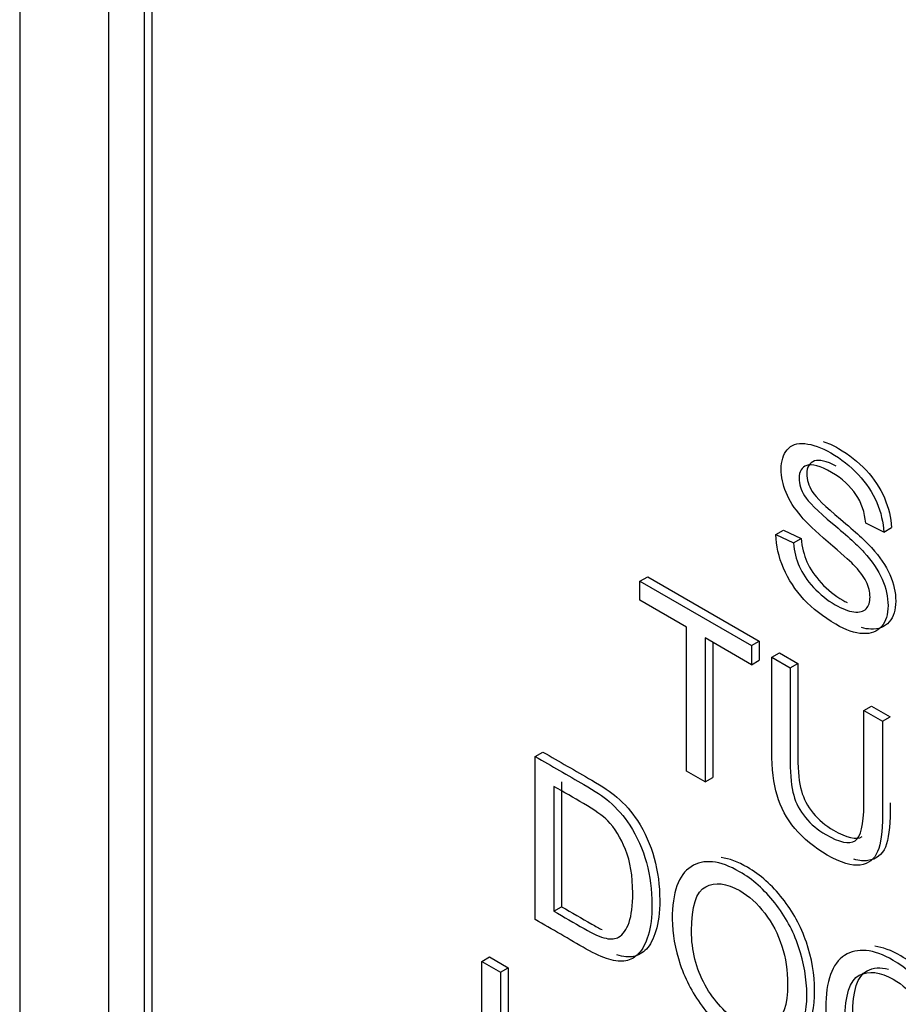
# Model space of a CAD drawing. Header units: inches. Extents: x 1 to 240, y -1 to 159.
# Tile 93 of 108: x 225.439 to 225.842, y 126.742 to 127.193. Entities that reach past the tile are written whole.
import ezdxf

# ---------------------------------------------------------------- set-up
doc = ezdxf.new("R2010")
doc.units = ezdxf.units.IN
doc.header["$MEASUREMENT"] = 0
doc.layers.add('Default', color=7, linetype='Continuous')
doc.layers.add('LAB20180', color=7, linetype='Continuous')

# ---------------------------------------------------------------- blocks, each defined once
blk = doc.blocks.new('SE1')
at = {"layer": 'LAB20180', "color": 7, "linetype": 'Continuous'}
for p, q in [((225.43942, 129.37638), (225.43942, 126.31452)), ((225.48008, 129.19535), (225.48008, 126.44044)), ((225.49988, 129.18801), (225.49988, 126.43309)), ((225.49634, 129.18596), (225.49634, 126.43105)), ((225.7856, 126.95683), (225.78914, 126.95888)), ((225.78914, 126.95888), (225.79719, 126.95507)), ((225.83497, 126.95795), (225.82675, 126.962)), ((225.83497, 126.95795), (225.8385, 126.95999)), ((225.7856, 126.95683), (225.79365, 126.95303)), ((225.79365, 126.95303), (225.79719, 126.95507)), ((225.72339, 126.93543), (225.72693, 126.93747)), ((225.72693, 126.93747), (225.77797, 126.908)), ((225.72339, 126.92668), (225.72339, 126.93543)), ((225.72339, 126.93543), (225.77444, 126.90596)), ((225.74465, 126.91441), (225.72339, 126.92668)), ((225.74465, 126.84846), (225.74465, 126.91441)), ((225.77444, 126.89721), (225.75318, 126.90949)), ((225.75318, 126.90949), (225.75318, 126.84354)), ((225.75671, 126.90745), (225.75671, 126.84558)), ((225.77444, 126.90596), (225.77797, 126.908)), ((225.77444, 126.90596), (225.77444, 126.89721)), ((225.77797, 126.908), (225.77797, 126.89926)), ((225.78369, 126.90062), (225.78722, 126.90266)), ((225.78369, 126.90062), (225.79217, 126.89572)), ((225.78722, 126.90266), (225.7957, 126.89777)), ((225.77444, 126.89721), (225.77797, 126.89926)), ((225.79217, 126.89572), (225.7957, 126.89777)), ((225.82591, 126.87624), (225.82944, 126.87828)), ((225.82944, 126.87828), (225.83792, 126.87339)), ((225.82591, 126.87624), (225.83439, 126.87135)), ((225.83439, 126.87135), (225.83792, 126.87339)), ((225.67545, 126.85515), (225.67898, 126.85719)), ((225.67545, 126.78046), (225.67545, 126.85515)), ((225.75318, 126.84354), (225.74465, 126.84846)), ((225.68397, 126.84148), (225.68397, 126.78433)), ((225.68751, 126.84352), (225.68751, 126.78638)), ((225.75318, 126.84354), (225.75671, 126.84558)), ((225.68397, 126.78433), (225.68751, 126.78638)), ((225.651, 126.7613), (225.65454, 126.76334)), ((225.651, 126.68661), (225.651, 126.7613)), ((225.651, 126.7613), (225.65953, 126.75638)), ((225.65454, 126.76334), (225.66306, 126.75842)), ((225.65953, 126.75638), (225.66306, 126.75842)), ((225.65953, 126.75638), (225.65953, 126.69044)), ((225.66306, 126.75842), (225.66306, 126.69248))]:
    blk.add_line(p, q, dxfattribs=at)
for points, knots in [([(225.8072, 126.99946), (225.80943, 126.99875), (225.81178, 126.99768), (225.81905, 126.99349), (225.82327, 126.99016), (225.82693, 126.98626), (225.83055, 126.9824), (225.83338, 126.97816), (225.83532, 126.97356), (225.83727, 126.96893), (225.83833, 126.96447), (225.8385, 126.95999)], [0.7563902, 0.7563902, 0.7563902, 0.7563902, 0.7963482, 0.7963482, 0.8730204, 0.8730204, 0.8730204, 0.9370834, 0.9370834, 0.9370834, 1, 1, 1, 1]), ([(225.79365, 126.95303), (225.79404, 126.94903), (225.79494, 126.94543), (225.79632, 126.94225), (225.79772, 126.93902), (225.79989, 126.93581), (225.80575, 126.92945), (225.80906, 126.92679), (225.81599, 126.92279), (225.81883, 126.9217), (225.82382, 126.9211), (225.82572, 126.92155), (225.82692, 126.92284), (225.8281, 126.92411), (225.82873, 126.92587), (225.82873, 126.9305), (225.82813, 126.93288), (225.82572, 126.93775), (225.82378, 126.94031), (225.82107, 126.94307), (225.81933, 126.94483), (225.81552, 126.94826), (225.80962, 126.95331), (225.80368, 126.95838), (225.79955, 126.96235), (225.79718, 126.96516), (225.79408, 126.96883), (225.7918, 126.97244), (225.78879, 126.97974), (225.78806, 126.98325), (225.78806, 126.99045), (225.78896, 126.99346), (225.79266, 126.99788), (225.79533, 126.99883), (225.7989, 126.99845), (225.80245, 126.99808), (225.80639, 126.99671), (225.81552, 126.99145), (225.81973, 126.98812), (225.82339, 126.98422), (225.82701, 126.98035), (225.82985, 126.97612), (225.83178, 126.97152), (225.83373, 126.96689), (225.8348, 126.96243), (225.83497, 126.95795)], [0, 0, 0, 0, 0.049734, 0.049734, 0.049734, 0.102625, 0.102625, 0.155515, 0.155515, 0.202805, 0.202805, 0.250096, 0.250096, 0.250096, 0.285885, 0.285885, 0.322453, 0.322453, 0.359021, 0.359021, 0.359021, 0.428383, 0.428383, 0.428383, 0.504928, 0.504928, 0.504928, 0.558431, 0.558431, 0.611934, 0.611934, 0.669259, 0.669259, 0.726583, 0.726583, 0.726583, 0.796348, 0.796348, 0.87302, 0.87302, 0.87302, 0.937083, 0.937083, 0.937083, 1, 1, 1, 1]), ([(225.81324, 126.98808), (225.80879, 126.9905), (225.80545, 126.99125), (225.8033, 126.99051), (225.80096, 126.9897), (225.79977, 126.98772), (225.79977, 126.98196), (225.80063, 126.97928), (225.80227, 126.97659), (225.80392, 126.97387), (225.80821, 126.96963), (225.81513, 126.96385), (225.82207, 126.95805), (225.82684, 126.95366), (225.82942, 126.95082), (225.83322, 126.94666), (225.83596, 126.94253), (225.83777, 126.93845), (225.8396, 126.93433), (225.84048, 126.93028), (225.84048, 126.92227), (225.83949, 126.91912), (225.83751, 126.91678), (225.83553, 126.91444), (225.83274, 126.91333), (225.82904, 126.91348), (225.82769, 126.91353), (225.82628, 126.91377), (225.82481, 126.91417)], [0.1364798, 0.1364798, 0.1364798, 0.1364798, 0.1994169, 0.1994169, 0.1994169, 0.2443435, 0.2443435, 0.283473, 0.283473, 0.283473, 0.3637269, 0.3637269, 0.3637269, 0.4505304, 0.4505304, 0.4505304, 0.51313, 0.51313, 0.51313, 0.5711401, 0.5711401, 0.6298755, 0.6298755, 0.6298755, 0.6951936, 0.6951936, 0.6951936, 0.7213827, 0.7213827, 0.7213827, 0.7213827]), ([(225.82675, 126.962), (225.82632, 126.96692), (225.82481, 126.97132), (225.82227, 126.97517), (225.81976, 126.97898), (225.81599, 126.98238), (225.81104, 126.98528), (225.80592, 126.98829), (225.80213, 126.98929), (225.79976, 126.98847), (225.79742, 126.98765), (225.79623, 126.98568), (225.79623, 126.97992), (225.7971, 126.97723), (225.79873, 126.97455), (225.80039, 126.97183), (225.80467, 126.96759), (225.8116, 126.9618), (225.81854, 126.95601), (225.8233, 126.95162), (225.82589, 126.94878), (225.82968, 126.94462), (225.83243, 126.94048), (225.83424, 126.93641), (225.83606, 126.93229), (225.83695, 126.92823), (225.83695, 126.92023), (225.83596, 126.91708), (225.83398, 126.91474), (225.83199, 126.9124), (225.8292, 126.91129), (225.8255, 126.91144), (225.82185, 126.91158), (225.81771, 126.91305), (225.80725, 126.91909), (225.80239, 126.92284), (225.79843, 126.92712), (225.79449, 126.93137), (225.79141, 126.93609), (225.78913, 126.94138), (225.78689, 126.9466), (225.78573, 126.95174), (225.7856, 126.95683)], [0, 0, 0, 0, 0.061068, 0.061068, 0.061068, 0.130319, 0.130319, 0.130319, 0.199417, 0.199417, 0.199417, 0.244343, 0.244343, 0.283473, 0.283473, 0.283473, 0.363727, 0.363727, 0.363727, 0.45053, 0.45053, 0.45053, 0.51313, 0.51313, 0.51313, 0.57114, 0.57114, 0.629875, 0.629875, 0.629875, 0.695194, 0.695194, 0.695194, 0.766392, 0.766392, 0.856886, 0.856886, 0.856886, 0.928274, 0.928274, 0.928274, 1, 1, 1, 1]), ([(225.79719, 126.95507), (225.79757, 126.95107), (225.79848, 126.94747), (225.79986, 126.94429), (225.80125, 126.94106), (225.80343, 126.93785), (225.80928, 126.93149), (225.8126, 126.92883), (225.81691, 126.92634), (225.81755, 126.926), (225.81818, 126.92568)], [0, 0, 0, 0, 0.0497342, 0.0497342, 0.0497342, 0.1026247, 0.1026247, 0.1555152, 0.1555152, 0.1650277, 0.1650277, 0.1650277, 0.1650277]), ([(225.83439, 126.87135), (225.83439, 126.85697), (225.83439, 126.84259), (225.83439, 126.82821), (225.83439, 126.82071), (225.83366, 126.81517), (225.83219, 126.81164), (225.83071, 126.80808), (225.82806, 126.80602), (225.82423, 126.80545), (225.82043, 126.80489), (225.81541, 126.80642), (225.80314, 126.8135), (225.79819, 126.81755), (225.79053, 126.82675), (225.78778, 126.83187), (225.78614, 126.83738), (225.78452, 126.84285), (225.78369, 126.84958), (225.78369, 126.85748), (225.78369, 126.87186), (225.78369, 126.88624), (225.78369, 126.90062)], [0, 0, 0, 0, 0.229428, 0.229428, 0.229428, 0.32578, 0.32578, 0.32578, 0.402509, 0.402509, 0.402509, 0.493583, 0.493583, 0.581516, 0.581516, 0.66945, 0.66945, 0.66945, 0.770579, 0.770579, 0.770579, 1, 1, 1, 1]), ([(225.79217, 126.89572), (225.79217, 126.88138), (225.79217, 126.86703), (225.79217, 126.85269), (225.79217, 126.84618), (225.79273, 126.84108), (225.79376, 126.83741), (225.79478, 126.83378), (225.79656, 126.83037), (225.79914, 126.82724), (225.80171, 126.82413), (225.80478, 126.82145), (225.80844, 126.81939), (225.81472, 126.81585), (225.81919, 126.81477), (225.82186, 126.81656), (225.82453, 126.81835), (225.82591, 126.82381), (225.82591, 126.83321), (225.82591, 126.84755), (225.82591, 126.8619), (225.82591, 126.87624)], [0, 0, 0, 0, 0.272314, 0.272314, 0.272314, 0.364387, 0.364387, 0.364387, 0.425162, 0.425162, 0.425162, 0.495669, 0.495669, 0.495669, 0.601425, 0.601425, 0.601425, 0.727745, 0.727745, 0.727745, 1, 1, 1, 1]), ([(225.7957, 126.89777), (225.7957, 126.88342), (225.7957, 126.86907), (225.7957, 126.85473), (225.7957, 126.84822), (225.79626, 126.84312), (225.7973, 126.83945), (225.79831, 126.83582), (225.80009, 126.83242), (225.80267, 126.82928), (225.80524, 126.82617), (225.80831, 126.8235), (225.81197, 126.82143), (225.81807, 126.81799), (225.82247, 126.81688), (225.82516, 126.81845)], [0, 0, 0, 0, 0.2723137, 0.2723137, 0.2723137, 0.3643869, 0.3643869, 0.3643869, 0.4251615, 0.4251615, 0.4251615, 0.4956687, 0.4956687, 0.4956687, 0.598388, 0.598388, 0.598388, 0.598388]), ([(225.67545, 126.85515), (225.68288, 126.85086), (225.69031, 126.84657), (225.69774, 126.84228), (225.70274, 126.8394), (225.70661, 126.83681), (225.70923, 126.83455), (225.71292, 126.83137), (225.71612, 126.82779), (225.7187, 126.82377), (225.72212, 126.81843), (225.72468, 126.81271), (225.72636, 126.80657), (225.72806, 126.80038), (225.7289, 126.79397), (225.7289, 126.78165), (225.72834, 126.77695), (225.72602, 126.76955), (225.72456, 126.76677), (225.72279, 126.7649), (225.72101, 126.76302), (225.719, 126.76197), (225.71689, 126.76155), (225.71476, 126.76112), (225.7122, 126.76137), (225.70915, 126.76229), (225.70616, 126.76319), (225.70269, 126.76473), (225.69878, 126.76699), (225.691, 126.77148), (225.68322, 126.77597), (225.67545, 126.78046)], [0, 0, 0, 0, 0.150639, 0.150639, 0.150639, 0.228713, 0.228713, 0.228713, 0.300504, 0.300504, 0.300504, 0.392427, 0.392427, 0.392427, 0.489828, 0.489828, 0.574047, 0.574047, 0.658266, 0.658266, 0.658266, 0.714715, 0.714715, 0.714715, 0.771729, 0.771729, 0.771729, 0.842399, 0.842399, 0.842399, 1, 1, 1, 1]), ([(225.67898, 126.85719), (225.68642, 126.8529), (225.69385, 126.84861), (225.70128, 126.84432), (225.70627, 126.84144), (225.71014, 126.83885), (225.71277, 126.83659), (225.71646, 126.83341), (225.71966, 126.82983), (225.72224, 126.82581), (225.72566, 126.82047), (225.72822, 126.81475), (225.7299, 126.80861), (225.73159, 126.80242), (225.73244, 126.79602), (225.73244, 126.78369), (225.73188, 126.779), (225.72955, 126.77159), (225.72809, 126.76881), (225.72633, 126.76694), (225.72455, 126.76507), (225.72254, 126.76401), (225.72043, 126.76359), (225.71831, 126.76317), (225.71579, 126.76341), (225.71278, 126.76431)], [0, 0, 0, 0, 0.1506395, 0.1506395, 0.1506395, 0.2287129, 0.2287129, 0.2287129, 0.300504, 0.300504, 0.300504, 0.3924266, 0.3924266, 0.3924266, 0.4898277, 0.4898277, 0.5740468, 0.5740468, 0.6582658, 0.6582658, 0.6582658, 0.7147151, 0.7147151, 0.7147151, 0.7711431, 0.7711431, 0.7711431, 0.7711431]), ([(225.68397, 126.78433), (225.68858, 126.78168), (225.69318, 126.77902), (225.69779, 126.77636), (225.70205, 126.7739), (225.7054, 126.77241), (225.70786, 126.77189), (225.71027, 126.77137), (225.7122, 126.77156), (225.71362, 126.77243), (225.71564, 126.77366), (225.71724, 126.77586), (225.7184, 126.77917), (225.71955, 126.78242), (225.72008, 126.78694), (225.72008, 126.80041), (225.719, 126.80704), (225.71677, 126.81256), (225.71455, 126.81803), (225.71186, 126.8224), (225.70863, 126.82571), (225.70636, 126.82803), (225.70265, 126.83065), (225.69757, 126.83363), (225.69304, 126.83629), (225.6885, 126.83887), (225.68397, 126.84148)], [0, 0, 0, 0, 0.131494, 0.131494, 0.131494, 0.228333, 0.228333, 0.228333, 0.2925, 0.2925, 0.2925, 0.383753, 0.383753, 0.383753, 0.499109, 0.499109, 0.657976, 0.657976, 0.657976, 0.764038, 0.764038, 0.764038, 0.870554, 0.870554, 0.870554, 1, 1, 1, 1]), ([(225.83792, 126.83391), (225.83792, 126.83269), (225.83792, 126.83147), (225.83792, 126.83025), (225.83792, 126.82275), (225.83719, 126.81721), (225.83573, 126.81368), (225.83425, 126.81012), (225.8316, 126.80806), (225.82777, 126.80749), (225.82592, 126.80722), (225.8238, 126.80744), (225.82138, 126.80815)], [0.21, 0.21, 0.21, 0.21, 0.2294281, 0.2294281, 0.2294281, 0.3257803, 0.3257803, 0.3257803, 0.4025086, 0.4025086, 0.4025086, 0.4466431, 0.4466431, 0.4466431, 0.4466431]), ([(225.73816, 126.78063), (225.73816, 126.79296), (225.74104, 126.80098), (225.74676, 126.80468), (225.75251, 126.8084), (225.75993, 126.80762), (225.775, 126.79892), (225.78033, 126.79415), (225.78989, 126.78207), (225.79354, 126.77539), (225.79604, 126.76803), (225.79852, 126.76073), (225.79978, 126.75335), (225.79978, 126.73834), (225.79849, 126.73233), (225.79583, 126.7279), (225.79315, 126.72347), (225.7895, 126.72107), (225.78464, 126.7208), (225.77981, 126.72053), (225.77456, 126.72199), (225.7629, 126.72872), (225.75748, 126.73355), (225.7527, 126.73973), (225.74794, 126.74589), (225.74431, 126.75258), (225.7394, 126.76714), (225.73816, 126.77407), (225.73816, 126.78063)], [0, 0, 0, 0, 0.133279, 0.133279, 0.133279, 0.255873, 0.255873, 0.336635, 0.336635, 0.417396, 0.417396, 0.417396, 0.504982, 0.504982, 0.593735, 0.593735, 0.593735, 0.674367, 0.674367, 0.674367, 0.752852, 0.752852, 0.837978, 0.837978, 0.837978, 0.918989, 0.918989, 1, 1, 1, 1]), ([(225.78434, 126.72298), (225.78565, 126.72282), (225.78692, 126.72277), (225.78817, 126.72284), (225.79303, 126.72311), (225.79668, 126.72551), (225.79936, 126.72995), (225.80203, 126.73437), (225.80332, 126.74038), (225.80332, 126.75539), (225.80206, 126.76277), (225.79958, 126.77007), (225.79708, 126.77743), (225.79342, 126.78411), (225.78387, 126.79619), (225.77853, 126.80096), (225.7682, 126.80693), (225.76423, 126.80841), (225.76064, 126.80887)], [0.3053444, 0.3053444, 0.3053444, 0.3053444, 0.3256334, 0.3256334, 0.3256334, 0.4062645, 0.4062645, 0.4062645, 0.4950182, 0.4950182, 0.5826041, 0.5826041, 0.5826041, 0.6633654, 0.6633654, 0.7441268, 0.7441268, 0.8028599, 0.8028599, 0.8028599, 0.8028599]), ([(225.74698, 126.77529), (225.74698, 126.76634), (225.74904, 126.75804), (225.75739, 126.74289), (225.76264, 126.73732), (225.77534, 126.72999), (225.78063, 126.72952), (225.78476, 126.73235), (225.78892, 126.7352), (225.79101, 126.74137), (225.79101, 126.75698), (225.7901, 126.76282), (225.78657, 126.7739), (225.78399, 126.77887), (225.78055, 126.78334), (225.77712, 126.7878), (225.77332, 126.79129), (225.76303, 126.79723), (225.75782, 126.7978), (225.75348, 126.79554), (225.74911, 126.79327), (225.74698, 126.78652), (225.74698, 126.77529)], [0, 0, 0, 0, 0.118836, 0.118836, 0.237673, 0.237673, 0.358951, 0.358951, 0.358951, 0.494298, 0.494298, 0.579153, 0.579153, 0.664007, 0.664007, 0.664007, 0.742953, 0.742953, 0.854593, 0.854593, 0.854593, 1, 1, 1, 1]), ([(225.68751, 126.78638), (225.69211, 126.78372), (225.69672, 126.78106), (225.70132, 126.7784), (225.70304, 126.77741), (225.70461, 126.77657), (225.70604, 126.77589)], [0, 0, 0, 0, 0.1314938, 0.1314938, 0.1314938, 0.1705727, 0.1705727, 0.1705727, 0.1705727]), ([(225.80844, 126.74006), (225.80844, 126.75238), (225.81132, 126.76041), (225.81709, 126.76408), (225.82283, 126.76775), (225.83021, 126.76704), (225.84528, 126.75834), (225.85061, 126.75357), (225.86017, 126.7415), (225.86382, 126.73481), (225.86632, 126.72746), (225.86881, 126.72013), (225.87011, 126.71275), (225.87011, 126.69774), (225.86877, 126.69175), (225.86615, 126.6873), (225.8635, 126.68281), (225.85978, 126.6805), (225.85492, 126.68022), (225.85009, 126.67995), (225.84489, 126.68139), (225.83323, 126.68812), (225.8278, 126.69294), (225.82303, 126.69913), (225.81827, 126.70529), (225.81463, 126.71198), (225.81214, 126.71928), (225.80965, 126.72656), (225.80844, 126.7335), (225.80844, 126.74006)], [0, 0, 0, 0, 0.133385, 0.133385, 0.133385, 0.255879, 0.255879, 0.336574, 0.336574, 0.417268, 0.417268, 0.417268, 0.504865, 0.504865, 0.593629, 0.593629, 0.593629, 0.674434, 0.674434, 0.674434, 0.752821, 0.752821, 0.837841, 0.837841, 0.837841, 0.918243, 0.918243, 0.918243, 1, 1, 1, 1]), ([(225.85477, 126.68238), (225.85602, 126.68223), (225.85725, 126.6822), (225.85845, 126.68226), (225.86331, 126.68254), (225.86703, 126.68485), (225.86968, 126.68934), (225.87231, 126.69379), (225.87364, 126.69978), (225.87364, 126.71479), (225.87234, 126.72217), (225.86986, 126.7295), (225.86736, 126.73685), (225.8637, 126.74354), (225.85415, 126.75561), (225.84881, 126.76038), (225.83845, 126.76637), (225.83446, 126.76784), (225.83087, 126.76828)], [0.3060484, 0.3060484, 0.3060484, 0.3060484, 0.3255659, 0.3255659, 0.3255659, 0.406371, 0.406371, 0.406371, 0.4951353, 0.4951353, 0.5827315, 0.5827315, 0.5827315, 0.6634265, 0.6634265, 0.7441214, 0.7441214, 0.8032108, 0.8032108, 0.8032108, 0.8032108]), ([(225.81726, 126.73471), (225.81726, 126.72577), (225.81937, 126.71744), (225.82772, 126.70229), (225.83292, 126.69675), (225.84562, 126.68942), (225.85091, 126.68894), (225.85509, 126.69175), (225.85924, 126.69455), (225.86129, 126.7008), (225.86129, 126.7164), (225.86042, 126.72221), (225.85862, 126.72778), (225.85682, 126.73332), (225.85427, 126.73829), (225.85087, 126.74274), (225.84742, 126.74725), (225.8436, 126.75071), (225.83331, 126.75665), (225.82815, 126.7572), (225.8238, 126.75494), (225.81943, 126.75267), (225.81726, 126.74594), (225.81726, 126.73471)], [0, 0, 0, 0, 0.118868, 0.118868, 0.237736, 0.237736, 0.359047, 0.359047, 0.359047, 0.498029, 0.498029, 0.585163, 0.585163, 0.585163, 0.663854, 0.663854, 0.663854, 0.742023, 0.742023, 0.854492, 0.854492, 0.854492, 1, 1, 1, 1]), ([(225.82079, 126.73675), (225.82079, 126.74799), (225.82297, 126.75471), (225.82734, 126.75698), (225.83024, 126.75849), (225.8335, 126.75875), (225.83716, 126.75771)], [0, 0, 0, 0, 0.1455084, 0.1455084, 0.1455084, 0.2205582, 0.2205582, 0.2205582, 0.2205582])]:
    blk.add_open_spline(points, degree=3, knots=knots, dxfattribs=at)

msp = doc.modelspace()

# ---------------------------------------------------------------- block references
at = {"layer": 'Default'}
msp.add_blockref('SE1', (0, 0), dxfattribs=at)

doc.saveas('drawing.dxf')
